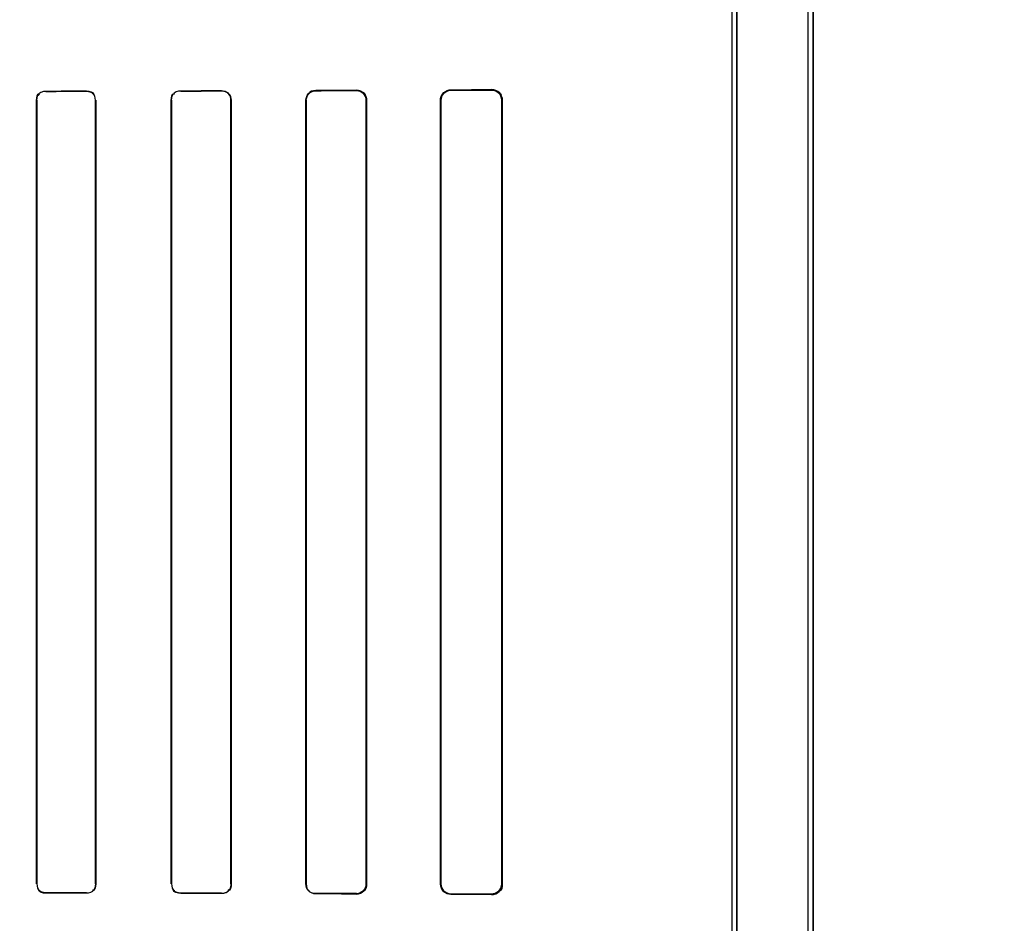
# Model space of a CAD drawing. Header units: millimetres. Extents: x 0 to 297, y 0 to 210.
# Tile 153 of 256: x 58.335 to 58.517, y 156.977 to 157.144. Entities that reach past the tile are written whole.
import ezdxf

# ---------------------------------------------------------------- set-up
doc = ezdxf.new("R2010")
doc.units = ezdxf.units.MM
doc.header["$LTSCALE"] = 16.335
doc.layers.get('0').update_dxf_attribs({"linetype": 'CONTINUOUS'})
for name, color, linetype in [('AXES_REF', 7, 'CONTINUOUS'), ('INTFCLR_1', 7, 'CONTINUOUS'), ('INTFCLR_72935', 7, 'CONTINUOUS')]:
    doc.layers.add(name, color=color, linetype=linetype)

msp = doc.modelspace()

# ---------------------------------------------------------------- linework, layer by layer
at = {"color": 7, "linetype": 'Continuous'}
for radius in [4.84791, 4.8475, 4.81646]:
    msp.add_circle((57.44573, 154.95648), radius, dxfattribs=at)
msp.add_arc((57.44573, 154.95648), 4.8, 278.27713, 261.72287, dxfattribs=at)
at = {"layer": 'AXES_REF', "color": 9, "linetype": 'Continuous'}
for radius in [4.42226, 2.96429]:
    msp.add_circle((57.44573, 154.95648), radius, dxfattribs=at)
at = {"layer": 'AXES_REF', "color": 7, "linetype": 'Continuous'}
msp.add_arc((57.44573, 154.95648), 4.91, 143.27539, 36.72461, dxfattribs=at)
at = {"layer": 'INTFCLR_1', "color": 6, "linetype": 'Continuous'}
for p, q in [((58.48076, 156.70647), (58.48076, 158.04148)), ((58.48165, 156.70647), (58.48165, 158.04147)), ((58.46665, 156.97268), (58.46665, 157.57527)), ((58.46753, 157.57527), (58.46753, 156.97268)), ((58.33791, 156.98397), (58.33791, 157.12897)), ((58.33797, 156.98397), (58.33797, 157.12897)), ((58.3488, 157.12897), (58.3488, 156.98397)), ((58.34886, 157.12897), (58.34886, 156.98397)), ((58.36285, 156.98397), (58.36285, 157.12897)), ((58.36291, 156.98397), (58.36291, 157.12897)), ((58.37386, 157.12897), (58.37386, 156.98397)), ((58.37392, 157.12897), (58.37392, 156.98397)), ((58.38777, 156.98397), (58.38777, 157.12897)), ((58.38784, 156.98397), (58.38784, 157.12897)), ((58.39893, 157.12897), (58.39893, 156.98397)), ((58.39901, 157.12897), (58.39901, 156.98397)), ((58.41267, 156.98397), (58.41267, 157.12897)), ((58.41276, 156.98397), (58.41276, 157.12897)), ((58.42403, 157.12897), (58.42403, 156.98397)), ((58.42412, 157.12897), (58.42412, 156.98397))]:
    msp.add_line(p, q, dxfattribs=at)
at = {"layer": 'INTFCLR_1', "color": 9, "linetype": 'Continuous'}
for p, q in [((58.33962, 157.13069), (58.33962, 157.13063)), ((58.34712, 157.13064), (58.34712, 157.13071)), ((58.36462, 157.13075), (58.36462, 157.13068)), ((58.37212, 157.1307), (58.37212, 157.13077)), ((58.38962, 157.13083), (58.38962, 157.13075)), ((58.39712, 157.13078), (58.39712, 157.13085)), ((58.41462, 157.13093), (58.41462, 157.13084)), ((58.42212, 157.13087), (58.42212, 157.13096)), ((58.33797, 157.12897), (58.33791, 157.12897)), ((58.34886, 157.12897), (58.3488, 157.12897)), ((58.36291, 157.12897), (58.36285, 157.12897)), ((58.37392, 157.12897), (58.37386, 157.12897)), ((58.38784, 157.12897), (58.38777, 157.12897)), ((58.39901, 157.12897), (58.39893, 157.12897)), ((58.41276, 157.12897), (58.41267, 157.12897)), ((58.42412, 157.12897), (58.42403, 157.12897)), ((58.33791, 156.98397), (58.33797, 156.98397)), ((58.3488, 156.98397), (58.34886, 156.98397)), ((58.36285, 156.98397), (58.36291, 156.98397)), ((58.37386, 156.98397), (58.37392, 156.98397)), ((58.38777, 156.98397), (58.38784, 156.98397)), ((58.39893, 156.98397), (58.39901, 156.98397)), ((58.41267, 156.98397), (58.41276, 156.98397)), ((58.42403, 156.98397), (58.42412, 156.98397)), ((58.33962, 156.98231), (58.33962, 156.98225)), ((58.34712, 156.98224), (58.34712, 156.9823)), ((58.36462, 156.98226), (58.36462, 156.98219)), ((58.37212, 156.98217), (58.37212, 156.98224)), ((58.38962, 156.98219), (58.38962, 156.98212)), ((58.39712, 156.98209), (58.39712, 156.98216)), ((58.41462, 156.9821), (58.41462, 156.98202)), ((58.42212, 156.98198), (58.42212, 156.98207))]:
    msp.add_line(p, q, dxfattribs=at)
at = {"layer": 'INTFCLR_1', "color": 7, "linetype": 'Continuous'}
for p, q in [((58.39774, 157.13075), (58.39712, 157.13085)), ((58.42212, 157.13087), (58.42273, 157.13078)), ((58.42273, 156.98217), (58.42212, 156.98207))]:
    msp.add_line(p, q, dxfattribs=at)
at = {"layer": 'INTFCLR_1', "color": 6, "linetype": 'Continuous'}
for centre, major_axis, start_param, end_param in [((58.20587, 157.13147), (0.26078, 0), -1.032246, -0.998394), ((58.20587, 157.13147), (0.27578, 0), -1.064439, -1.033062), ((58.20587, 157.13147), (0.26078, 0), -0.9163, -0.879521), ((58.20587, 157.13147), (0.27578, 0), -0.9574, -0.923735), ((58.20587, 157.13147), (0.26078, 0), -0.788898, -0.747504), ((58.20587, 157.13147), (0.27578, 0), -0.841558, -0.804464), ((58.20587, 157.13147), (0.26078, 0), -0.642675, -0.593022), ((58.20587, 157.13147), (0.27578, 0), -0.712156, -0.66947), ((58.20587, 156.98147), (0.27578, 0), 1.033062, 1.064439), ((58.20587, 156.98147), (0.26078, 0), 0.998394, 1.032246), ((58.20587, 156.98147), (0.27578, 0), 0.923735, 0.9574), ((58.20587, 156.98147), (0.26078, 0), 0.879521, 0.9163), ((58.20587, 156.98147), (0.27578, 0), 0.804464, 0.841558), ((58.20587, 156.98147), (0.26078, 0), 0.747504, 0.788898), ((58.20587, 156.98147), (0.27578, 0), 0.66947, 0.712156), ((58.20587, 156.98147), (0.26078, 0), 0.593022, 0.642675)]:
    msp.add_ellipse(centre, major_axis=major_axis, ratio=0.003491, start_param=start_param, end_param=end_param, dxfattribs=at)
for points in [[(58.33791, 157.12897), (58.33791, 157.12943), (58.338, 157.13024), (58.33846, 157.13024)], [(58.33797, 157.12897), (58.33797, 157.12942), (58.33806, 157.1302), (58.33851, 157.1302)], [(58.34712, 157.13071), (58.34764, 157.13071), (58.34851, 157.13053), (58.34851, 157.13002)], [(58.34712, 157.13064), (58.34761, 157.13065), (58.34845, 157.13048), (58.34845, 157.12999)], [(58.36285, 157.12897), (58.36285, 157.12944), (58.36293, 157.13025), (58.36339, 157.13025)], [(58.36291, 157.12897), (58.36291, 157.12942), (58.363, 157.13022), (58.36345, 157.13022)], [(58.37212, 157.1307), (58.37264, 157.1307), (58.37352, 157.13052), (58.37352, 157.13)], [(58.3488, 156.98397), (58.3488, 156.98352), (58.3487, 156.98274), (58.34825, 156.98274)], [(58.34886, 156.98397), (58.34886, 156.98351), (58.34877, 156.9827), (58.3483, 156.9827)], [(58.37386, 156.98397), (58.37386, 156.98352), (58.37378, 156.98272), (58.37332, 156.98272)], [(58.33962, 156.98231), (58.33908, 156.98231), (58.33821, 156.98256), (58.33821, 156.9831)], [(58.33962, 156.98225), (58.33911, 156.98225), (58.33826, 156.98242), (58.33826, 156.98293)], [(58.36462, 156.98219), (58.36409, 156.98219), (58.36319, 156.98238), (58.36319, 156.98292)], [(58.36462, 156.98226), (58.36411, 156.98226), (58.36325, 156.98244), (58.36325, 156.98295)], [(58.38962, 156.98219), (58.38914, 156.98219), (58.38831, 156.98229), (58.38831, 156.98277)]]:
    msp.add_open_spline(points, degree=3, dxfattribs=at)
for points, knots in [([(58.37212, 157.13077), (58.37257, 157.13077), (58.37353, 157.1304), (58.37392, 157.12944), (58.37392, 157.12897)], [0, 0, 0, 0, 0.492785, 1, 1, 1, 1]), ([(58.38777, 157.12897), (58.38777, 157.12944), (58.38816, 157.13042), (58.38914, 157.13082), (58.38962, 157.13083)], [0, 0, 0, 0, 0.493955, 1, 1, 1, 1]), ([(58.38784, 157.12897), (58.38784, 157.12943), (58.38823, 157.13037), (58.38917, 157.13075), (58.38962, 157.13075)], [0, 0, 0, 0, 0.502704, 1, 1, 1, 1]), ([(58.39712, 157.13078), (58.39759, 157.13078), (58.39855, 157.13039), (58.39893, 157.12943), (58.39893, 157.12897)], [0, 0, 0, 0, 0.507363, 1, 1, 1, 1]), ([(58.41267, 157.12897), (58.41267, 157.12943), (58.41305, 157.13046), (58.41408, 157.13092), (58.41462, 157.13093)], [0, 0, 0, 0, 0.461169, 1, 1, 1, 1]), ([(58.41276, 157.12897), (58.41276, 157.12942), (58.41313, 157.13041), (58.41412, 157.13084), (58.41462, 157.13084)], [0, 0, 0, 0, 0.47628, 1, 1, 1, 1]), ([(58.42212, 157.13096), (58.42257, 157.13096), (58.42362, 157.13061), (58.42412, 157.12954), (58.42412, 157.12897)], [0, 0, 0, 0, 0.443199, 1, 1, 1, 1]), ([(58.37392, 156.98397), (58.37392, 156.98351), (58.37353, 156.98255), (58.37257, 156.98217), (58.37212, 156.98217)], [0, 0, 0, 0, 0.505818, 1, 1, 1, 1]), ([(58.38962, 156.98212), (58.38914, 156.98212), (58.38816, 156.98252), (58.38777, 156.98351), (58.38777, 156.98397)], [0, 0, 0, 0, 0.507763, 1, 1, 1, 1]), ([(58.39893, 156.98397), (58.39893, 156.98352), (58.39855, 156.98255), (58.39759, 156.98216), (58.39712, 156.98216)], [0, 0, 0, 0, 0.493346, 1, 1, 1, 1]), ([(58.39901, 156.98397), (58.39901, 156.98351), (58.39863, 156.98251), (58.39762, 156.98209), (58.39712, 156.98209)], [0, 0, 0, 0, 0.479865, 1, 1, 1, 1]), ([(58.41462, 156.98202), (58.41414, 156.98202), (58.41311, 156.98242), (58.41267, 156.98346), (58.41267, 156.98397)], [0, 0, 0, 0, 0.483896, 1, 1, 1, 1]), ([(58.41462, 156.9821), (58.41417, 156.9821), (58.41319, 156.98247), (58.41276, 156.98347), (58.41276, 156.98397)], [0, 0, 0, 0, 0.468636, 1, 1, 1, 1]), ([(58.42412, 156.98397), (58.42412, 156.98352), (58.42376, 156.98247), (58.42269, 156.98198), (58.42212, 156.98198)], [0, 0, 0, 0, 0.44214, 1, 1, 1, 1])]:
    msp.add_open_spline(points, degree=3, knots=knots, dxfattribs=at)
at = {"layer": 'INTFCLR_1', "color": 7, "linetype": 'Continuous'}
for points, knots in [([(58.39712, 157.13085), (58.39761, 157.13085), (58.39862, 157.13044), (58.39901, 157.12944), (58.39901, 157.12897)], [0, 0, 0, 0, 0.511873, 1, 1, 1, 1]), ([(58.42212, 157.13087), (58.42258, 157.13087), (58.42359, 157.13051), (58.42403, 157.12949), (58.42403, 157.12897)], [0, 0, 0, 0, 0.470755, 1, 1, 1, 1]), ([(58.42403, 156.98397), (58.42403, 156.98346), (58.42359, 156.98244), (58.42258, 156.98208), (58.42212, 156.98207)], [0, 0, 0, 0, 0.524903, 1, 1, 1, 1])]:
    msp.add_open_spline(points, degree=3, knots=knots, dxfattribs=at)
for points in [[(58.39901, 157.12897), (58.39901, 157.1295), (58.39884, 157.13023), (58.39835, 157.1304)], [(58.42273, 157.13078), (58.42323, 157.13061), (58.42388, 157.13024), (58.42388, 157.12971)], [(58.42403, 156.98397), (58.42403, 156.98343), (58.42386, 156.98268), (58.42335, 156.98251)]]:
    msp.add_open_spline(points, degree=3, dxfattribs=at)
at = {"layer": 'INTFCLR_72935', "color": 6, "linetype": 'Continuous'}
for p, q in [((58.48076, 156.70647), (58.48076, 158.04149)), ((58.48165, 158.04147), (58.48165, 156.70647)), ((58.46665, 156.97121), (58.46665, 157.57673)), ((58.46753, 156.97032), (58.46753, 157.57763)), ((58.33791, 157.12897), (58.33791, 156.98397)), ((58.33797, 157.12897), (58.33797, 156.98397)), ((58.3488, 156.98397), (58.3488, 157.12897)), ((58.34886, 156.98397), (58.34886, 157.12897)), ((58.36285, 157.12897), (58.36285, 156.98397)), ((58.36291, 157.12897), (58.36291, 156.98397)), ((58.37386, 156.98397), (58.37386, 157.12897)), ((58.37392, 156.98397), (58.37392, 157.12897)), ((58.38777, 157.12897), (58.38777, 156.98397)), ((58.38784, 157.12897), (58.38784, 156.98397)), ((58.39893, 156.98397), (58.39893, 157.12897)), ((58.39901, 156.98397), (58.39901, 157.12897)), ((58.41267, 157.12897), (58.41267, 156.98397)), ((58.41276, 157.12897), (58.41276, 156.98397)), ((58.42403, 156.98397), (58.42403, 157.12897)), ((58.42412, 156.98397), (58.42412, 157.12897))]:
    msp.add_line(p, q, dxfattribs=at)
at = {"layer": 'INTFCLR_72935', "color": 9, "linetype": 'Continuous'}
for p, q in [((58.33962, 157.13063), (58.33962, 157.13069)), ((58.34712, 157.13071), (58.34712, 157.13064)), ((58.36462, 157.13068), (58.36462, 157.13075)), ((58.37212, 157.13077), (58.37212, 157.1307)), ((58.38962, 157.13075), (58.38962, 157.13083)), ((58.39712, 157.13085), (58.39712, 157.13078)), ((58.41462, 157.13084), (58.41462, 157.13093)), ((58.42212, 157.13096), (58.42212, 157.13087)), ((58.33791, 157.12897), (58.33797, 157.12897)), ((58.3488, 157.12897), (58.34886, 157.12897)), ((58.36285, 157.12897), (58.36291, 157.12897)), ((58.37386, 157.12897), (58.37392, 157.12897)), ((58.38777, 157.12897), (58.38784, 157.12897)), ((58.39893, 157.12897), (58.39901, 157.12897)), ((58.41267, 157.12897), (58.41276, 157.12897)), ((58.42403, 157.12897), (58.42412, 157.12897)), ((58.33797, 156.98397), (58.33791, 156.98397)), ((58.34886, 156.98397), (58.3488, 156.98397)), ((58.36291, 156.98397), (58.36285, 156.98397)), ((58.37392, 156.98397), (58.37386, 156.98397)), ((58.38784, 156.98397), (58.38777, 156.98397)), ((58.39901, 156.98397), (58.39893, 156.98397)), ((58.41276, 156.98397), (58.41267, 156.98397)), ((58.42412, 156.98397), (58.42403, 156.98397)), ((58.33962, 156.98225), (58.33962, 156.98231)), ((58.34712, 156.9823), (58.34712, 156.98224)), ((58.36462, 156.98219), (58.36462, 156.98226)), ((58.37212, 156.98224), (58.37212, 156.98217)), ((58.38962, 156.98212), (58.38962, 156.98219)), ((58.39712, 156.98216), (58.39712, 156.98209)), ((58.41462, 156.98202), (58.41462, 156.9821)), ((58.42212, 156.98207), (58.42212, 156.98198))]:
    msp.add_line(p, q, dxfattribs=at)
at = {"layer": 'INTFCLR_72935', "color": 7, "linetype": 'Continuous'}
for p, q in [((58.42212, 157.13096), (58.42274, 157.13087)), ((58.42273, 157.13078), (58.42212, 157.13087)), ((58.39774, 156.98219), (58.39712, 156.98209)), ((58.42212, 156.98207), (58.42273, 156.98217)), ((58.42274, 156.98208), (58.42212, 156.98198))]:
    msp.add_line(p, q, dxfattribs=at)
at = {"layer": 'INTFCLR_72935', "color": 6, "linetype": 'Continuous'}
for centre, major_axis, start_param, end_param in [((58.20587, 157.13147), (0.26078, 0), -1.032246, -0.998394), ((58.20587, 157.13147), (0.27578, 0), -1.064439, -1.033062), ((58.20587, 157.13147), (0.26078, 0), -0.9163, -0.879521), ((58.20587, 157.13147), (0.27578, 0), -0.9574, -0.923735), ((58.20587, 157.13147), (0.26078, 0), -0.788898, -0.747504), ((58.20587, 157.13147), (0.27578, 0), -0.841558, -0.804464), ((58.20587, 157.13147), (0.26078, 0), -0.642675, -0.593022), ((58.20587, 157.13147), (0.27578, 0), -0.712156, -0.66947), ((58.20587, 156.98147), (0.27578, 0), 1.033062, 1.064439), ((58.20587, 156.98147), (0.26078, 0), 0.998394, 1.032246), ((58.20587, 156.98147), (0.27578, 0), 0.923735, 0.9574), ((58.20587, 156.98147), (0.26078, 0), 0.879521, 0.9163), ((58.20587, 156.98147), (0.27578, 0), 0.804464, 0.841558), ((58.20587, 156.98147), (0.26078, 0), 0.747504, 0.788898), ((58.20587, 156.98147), (0.27578, 0), 0.66947, 0.712156), ((58.20587, 156.98147), (0.26078, 0), 0.593022, 0.642675)]:
    msp.add_ellipse(centre, major_axis=major_axis, ratio=0.003491, start_param=start_param, end_param=end_param, dxfattribs=at)
for points in [[(58.33791, 157.12897), (58.33791, 157.12944), (58.33801, 157.13025), (58.33847, 157.13025)], [(58.33962, 157.13063), (58.33908, 157.13063), (58.33821, 157.13037), (58.33821, 157.12983)], [(58.34712, 157.13071), (58.34764, 157.13071), (58.34852, 157.13052), (58.34852, 157.13)], [(58.3488, 157.12897), (58.3488, 157.12943), (58.3487, 157.13022), (58.34824, 157.13022)], [(58.36285, 157.12897), (58.36285, 157.12944), (58.36293, 157.13026), (58.3634, 157.13026)], [(58.36462, 157.13068), (58.3641, 157.13068), (58.36324, 157.1305), (58.36324, 157.12998)], [(58.37386, 157.12897), (58.37386, 157.12943), (58.37377, 157.13023), (58.37331, 157.13023)], [(58.38962, 157.13075), (58.38916, 157.13075), (58.38836, 157.13068), (58.38836, 157.13022)], [(58.33797, 156.98397), (58.33797, 156.98352), (58.33807, 156.98273), (58.33852, 156.98273)], [(58.34886, 156.98397), (58.34886, 156.9835), (58.34876, 156.98269), (58.34829, 156.98269)], [(58.36291, 156.98397), (58.36291, 156.98352), (58.363, 156.98272), (58.36346, 156.98272)], [(58.37392, 156.98397), (58.37392, 156.9835), (58.37384, 156.98267), (58.37337, 156.98267)], [(58.38784, 156.98397), (58.38784, 156.98351), (58.38792, 156.9827), (58.38837, 156.9827)], [(58.33962, 156.98225), (58.33911, 156.98225), (58.33825, 156.98243), (58.33825, 156.98294)], [(58.34712, 156.9823), (58.34761, 156.9823), (58.34845, 156.98246), (58.34845, 156.98295)], [(58.36462, 156.98219), (58.36408, 156.98219), (58.36318, 156.9824), (58.36318, 156.98294)], [(58.37212, 156.98224), (58.37265, 156.98224), (58.37353, 156.98243), (58.37353, 156.98296)]]:
    msp.add_open_spline(points, degree=3, dxfattribs=at)
for points, knots in [([(58.37212, 157.13077), (58.37258, 157.13077), (58.37354, 157.13039), (58.37392, 157.12943), (58.37392, 157.12897)], [0, 0, 0, 0, 0.499305, 1, 1, 1, 1]), ([(58.38777, 157.12897), (58.38777, 157.12944), (58.38816, 157.13042), (58.38914, 157.13082), (58.38962, 157.13083)], [0, 0, 0, 0, 0.495699, 1, 1, 1, 1]), ([(58.39901, 157.12897), (58.39901, 157.12943), (58.39863, 157.13043), (58.39762, 157.13085), (58.39712, 157.13085)], [0, 0, 0, 0, 0.479865, 1, 1, 1, 1]), ([(58.39893, 157.12897), (58.39893, 157.12943), (58.39855, 157.13039), (58.39758, 157.13078), (58.39712, 157.13078)], [0, 0, 0, 0, 0.497304, 1, 1, 1, 1]), ([(58.41267, 157.12897), (58.41267, 157.12949), (58.41312, 157.13053), (58.41415, 157.13092), (58.41462, 157.13093)], [0, 0, 0, 0, 0.522861, 1, 1, 1, 1]), ([(58.41462, 157.13084), (58.41412, 157.13084), (58.41313, 157.13041), (58.41276, 157.12942), (58.41276, 157.12897)], [0, 0, 0, 0, 0.523423, 1, 1, 1, 1]), ([(58.38962, 156.98212), (58.38914, 156.98212), (58.38815, 156.98253), (58.38777, 156.98351), (58.38777, 156.98397)], [0, 0, 0, 0, 0.512282, 1, 1, 1, 1]), ([(58.39712, 156.98216), (58.39759, 156.98216), (58.39856, 156.98256), (58.39893, 156.98352), (58.39893, 156.98397)], [0, 0, 0, 0, 0.511057, 1, 1, 1, 1]), ([(58.41462, 156.98202), (58.41415, 156.98202), (58.41312, 156.98241), (58.41267, 156.98345), (58.41267, 156.98397)], [0, 0, 0, 0, 0.472258, 1, 1, 1, 1]), ([(58.41276, 156.98397), (58.41276, 156.98352), (58.41313, 156.98253), (58.41412, 156.9821), (58.41462, 156.9821)], [0, 0, 0, 0, 0.47628, 1, 1, 1, 1])]:
    msp.add_open_spline(points, degree=3, knots=knots, dxfattribs=at)
at = {"layer": 'INTFCLR_72935', "color": 7, "linetype": 'Continuous'}
for points, knots in [([(58.42412, 157.12897), (58.42412, 157.12946), (58.42372, 157.13052), (58.42265, 157.13096), (58.42212, 157.13096)], [0, 0, 0, 0, 0.479801, 1, 1, 1, 1]), ([(58.42403, 157.12897), (58.42403, 157.12948), (58.42359, 157.13051), (58.42258, 157.13087), (58.42212, 157.13087)], [0, 0, 0, 0, 0.524903, 1, 1, 1, 1]), ([(58.39712, 156.98209), (58.39761, 156.98209), (58.39862, 156.9825), (58.39901, 156.9835), (58.39901, 156.98397)], [0, 0, 0, 0, 0.511873, 1, 1, 1, 1]), ([(58.42212, 156.98207), (58.42258, 156.98207), (58.42359, 156.98243), (58.42403, 156.98346), (58.42403, 156.98397)], [0, 0, 0, 0, 0.470755, 1, 1, 1, 1]), ([(58.42212, 156.98198), (58.42264, 156.98199), (58.42371, 156.98241), (58.42412, 156.98348), (58.42412, 156.98397)], [0, 0, 0, 0, 0.514024, 1, 1, 1, 1])]:
    msp.add_open_spline(points, degree=3, knots=knots, dxfattribs=at)
for points in [[(58.42274, 157.13087), (58.42321, 157.13072), (58.42388, 157.13041), (58.42388, 157.12992)], [(58.42403, 157.12897), (58.42403, 157.12951), (58.42386, 157.13026), (58.42335, 157.13043)], [(58.39901, 156.98397), (58.39901, 156.98344), (58.39884, 156.98271), (58.39835, 156.98254)], [(58.42412, 156.98397), (58.42412, 156.98347), (58.42403, 156.98273), (58.42356, 156.98258)], [(58.42273, 156.98217), (58.42323, 156.98233), (58.42388, 156.98271), (58.42388, 156.98323)]]:
    msp.add_open_spline(points, degree=3, dxfattribs=at)

doc.saveas('drawing.dxf')
